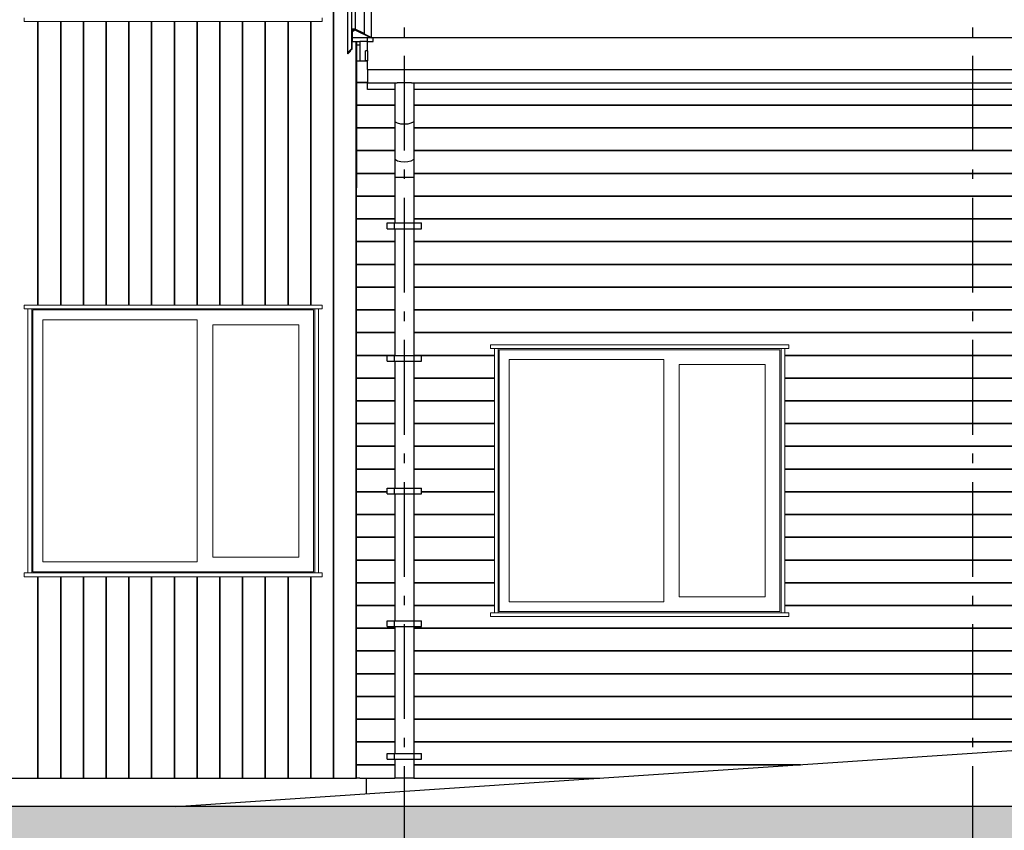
# Model space of a CAD drawing. Header units: millimetres. Extents: x -7120 to 52770, y -970 to 11565.
# Tile 7 of 24: x 9986 to 15185, y 3375 to 7653. Entities that reach past the tile are written whole.
import ezdxf
from ezdxf.enums import TextEntityAlignment as Align

# ---------------------------------------------------------------- set-up
doc = ezdxf.new("R2010")
doc.units = ezdxf.units.MM
doc.header["$LTSCALE"] = 0.5
doc.header["$MEASUREMENT"] = 0
doc.linetypes.add('Akselinje', pattern=[1500, 1000, -200, 100, -200])
doc.linetypes.add('PLINE', pattern=[0])
doc.layers.add('234- Vinduer_ dører_ porter(Nye konstruksjoner)', color=7, linetype='Continuous', lineweight=0)
for name, color, linetype in [('235- Utvendig kledning og overflate(Nye konstruksjoner)', 7, 'Continuous'), ('261- Primærkonstruksjon (tak)(Nye konstruksjoner)', 7, 'Continuous'), ('262- Taktekking(Nye konstruksjoner)', 7, 'Continuous'), ('265- Gesimser_ takrenner og nedløp(Nye konstruksjoner)', 7, 'Continuous'), ('283- Ramper(Nye konstruksjoner)', 7, 'Continuous'), ('71-- Bearbeidet terreng', 7, 'Continuous'), ('71-- Bearbeidet terreng (Skravur)', 7, 'Continuous'), ('82-- Modullinjer', 7, 'Continuous')]:
    doc.layers.add(name, color=color, linetype=linetype)
doc.styles.add('GENERATED_STYLE_1', font='arial.ttf')

# ---------------------------------------------------------------- blocks, each defined once
blk = doc.blocks.new('*X8')
at = {"layer": '235- Utvendig kledning og overflate(Nye konstruksjoner)', "linetype": 'PLINE'}
for p, q in [((11643, 8002.7), (11643, 6850)), ((11643, 6850), (11643, 8000)), ((10082.6, 7643), (10082.6, 6850)), ((10082.6, 6850), (10082.6, 7643)), ((10202.6, 7643), (10202.6, 6850)), ((10202.6, 6850), (10202.6, 7643)), ((10322.7, 7643), (10322.7, 6850)), ((10322.7, 6850), (10322.7, 7643)), ((10442.7, 7643), (10442.7, 6850)), ((10442.7, 6850), (10442.7, 7643)), ((10562.7, 7643), (10562.7, 6850)), ((10562.7, 6850), (10562.7, 7643)), ((10682.8, 7643), (10682.8, 6850)), ((10682.8, 6850), (10682.8, 7643)), ((10802.8, 7643), (10802.8, 6850)), ((10802.8, 6850), (10802.8, 7643)), ((10922.8, 7643), (10922.8, 6850)), ((10922.8, 6850), (10922.8, 7643)), ((11042.9, 7643), (11042.9, 6850)), ((11042.9, 6850), (11042.9, 7643)), ((11162.9, 7643), (11162.9, 6850)), ((11162.9, 6850), (11162.9, 7643)), ((11282.9, 7643), (11282.9, 6850)), ((11282.9, 6850), (11282.9, 7643)), ((11403, 7643), (11403, 6850)), ((11403, 6850), (11403, 7643)), ((11523, 7643), (11523, 6850)), ((11523, 6850), (11523, 7643)), ((11763, 7538.3), (11763, 6850)), ((11763, 6850), (11763, 7538.3))]:
    blk.add_line(p, q, dxfattribs=at)
blk = doc.blocks.new('*X10')
at = {"layer": '235- Utvendig kledning og overflate(Nye konstruksjoner)', "linetype": 'PLINE'}
for p, q in [((10082.6, 6850), (10082.6, 6147)), ((10082.6, 6147), (10082.6, 6850)), ((10202.6, 6850), (10202.6, 6147)), ((10202.6, 6147), (10202.6, 6850)), ((10322.7, 6850), (10322.7, 6147)), ((10322.7, 6147), (10322.7, 6850)), ((10442.7, 6850), (10442.7, 6147)), ((10442.7, 6147), (10442.7, 6850)), ((10562.7, 6850), (10562.7, 6147)), ((10562.7, 6147), (10562.7, 6850)), ((10682.8, 6850), (10682.8, 6147)), ((10682.8, 6147), (10682.8, 6850)), ((10802.8, 6850), (10802.8, 6147)), ((10802.8, 6147), (10802.8, 6850)), ((10922.8, 6850), (10922.8, 6147)), ((10922.8, 6147), (10922.8, 6850)), ((11042.9, 6850), (11042.9, 6147)), ((11042.9, 6147), (11042.9, 6850)), ((11162.9, 6850), (11162.9, 6147)), ((11162.9, 6147), (11162.9, 6850)), ((11282.9, 6850), (11282.9, 6147)), ((11282.9, 6147), (11282.9, 6850)), ((11403, 6850), (11403, 6147)), ((11403, 6147), (11403, 6850)), ((11523, 6850), (11523, 6147)), ((11523, 6147), (11523, 6850)), ((11643, 6850), (11643, 4002.7)), ((11643, 4000), (11643, 6850)), ((11763, 6850), (11763, 4002.7)), ((11763, 4000), (11763, 6850)), ((10082.6, 4713), (10082.6, 4002.7)), ((10082.6, 4000), (10082.6, 4713)), ((10202.6, 4713), (10202.6, 4002.7)), ((10202.6, 4000), (10202.6, 4713)), ((10322.7, 4713), (10322.7, 4002.7)), ((10322.7, 4000), (10322.7, 4713)), ((10442.7, 4713), (10442.7, 4002.7)), ((10442.7, 4000), (10442.7, 4713)), ((10562.7, 4713), (10562.7, 4002.7)), ((10562.7, 4000), (10562.7, 4713)), ((10682.8, 4713), (10682.8, 4002.7)), ((10682.8, 4000), (10682.8, 4713)), ((10802.8, 4713), (10802.8, 4002.7)), ((10802.8, 4000), (10802.8, 4713)), ((10922.8, 4713), (10922.8, 4002.7)), ((10922.8, 4000), (10922.8, 4713)), ((11042.9, 4713), (11042.9, 4002.7)), ((11042.9, 4000), (11042.9, 4713)), ((11162.9, 4713), (11162.9, 4002.7)), ((11162.9, 4000), (11162.9, 4713)), ((11282.9, 4713), (11282.9, 4002.7)), ((11282.9, 4000), (11282.9, 4713)), ((11403, 4713), (11403, 4002.7)), ((11403, 4000), (11403, 4713)), ((11523, 4713), (11523, 4002.7)), ((11523, 4000), (11523, 4713)), ((10082.6, 4002.7), (10082.6, 3650)), ((10082.6, 3650), (10082.6, 4000)), ((10202.6, 4002.7), (10202.6, 3650)), ((10202.6, 3650), (10202.6, 4000)), ((10322.7, 4002.7), (10322.7, 3650)), ((10322.7, 3650), (10322.7, 4000)), ((10442.7, 4002.7), (10442.7, 3650)), ((10442.7, 3650), (10442.7, 4000)), ((10562.7, 4002.7), (10562.7, 3650)), ((10562.7, 3650), (10562.7, 4000)), ((10682.8, 4002.7), (10682.8, 3650)), ((10682.8, 3650), (10682.8, 4000)), ((10802.8, 4002.7), (10802.8, 3650)), ((10802.8, 3650), (10802.8, 4000)), ((10922.8, 4002.7), (10922.8, 3650)), ((10922.8, 3650), (10922.8, 4000)), ((11042.9, 4002.7), (11042.9, 3650)), ((11042.9, 3650), (11042.9, 4000)), ((11162.9, 4002.7), (11162.9, 3650)), ((11162.9, 3650), (11162.9, 4000)), ((11282.9, 4002.7), (11282.9, 3650)), ((11282.9, 3650), (11282.9, 4000)), ((11403, 4002.7), (11403, 3650)), ((11403, 3650), (11403, 4000)), ((11523, 4002.7), (11523, 3650)), ((11523, 3650), (11523, 4000)), ((11643, 4002.7), (11643, 3650)), ((11643, 3650), (11643, 4000)), ((11763, 4002.7), (11763, 3650)), ((11763, 3650), (11763, 4000))]:
    blk.add_line(p, q, dxfattribs=at)
blk = doc.blocks.new('*X11')
at = {"layer": '235- Utvendig kledning og overflate(Nye konstruksjoner)', "linetype": 'PLINE'}
for p, q in [((11782.9, 6721.7), (11763.9, 6721.7)), ((11763.9, 6721.7), (11782.9, 6721.7)), ((11782.9, 6601.7), (11763.9, 6601.7)), ((11763.9, 6601.7), (11782.9, 6601.7)), ((11782.9, 6481.7), (11763.9, 6481.7)), ((11763.9, 6481.7), (11782.9, 6481.7)), ((11782.9, 6361.6), (11763.9, 6361.6)), ((11763.9, 6361.6), (11782.9, 6361.6)), ((11782.9, 6241.6), (11763.9, 6241.6)), ((11763.9, 6241.6), (11782.9, 6241.6)), ((11782.9, 6121.6), (11763.9, 6121.6)), ((11763.9, 6121.6), (11782.9, 6121.6)), ((11782.9, 6001.6), (11763.9, 6001.6)), ((11763.9, 6001.6), (11782.9, 6001.6)), ((11782.9, 5881.5), (11763.9, 5881.5)), ((11763.9, 5881.5), (11782.9, 5881.5)), ((11782.9, 5761.5), (11763.9, 5761.5)), ((11763.9, 5761.5), (11782.9, 5761.5)), ((11782.9, 5641.5), (11763.9, 5641.5)), ((11763.9, 5641.5), (11782.9, 5641.5)), ((11782.9, 5521.4), (11763.9, 5521.4)), ((11763.9, 5521.4), (11782.9, 5521.4)), ((11782.9, 5401.4), (11763.9, 5401.4)), ((11763.9, 5401.4), (11782.9, 5401.4)), ((11782.9, 5281.4), (11763.9, 5281.4)), ((11763.9, 5281.4), (11782.9, 5281.4)), ((11782.9, 5161.3), (11763.9, 5161.3)), ((11763.9, 5161.3), (11782.9, 5161.3)), ((11782.9, 5041.3), (11763.9, 5041.3)), ((11763.9, 5041.3), (11782.9, 5041.3)), ((11782.9, 4921.3), (11763.9, 4921.3)), ((11763.9, 4921.3), (11782.9, 4921.3)), ((11782.9, 4801.2), (11763.9, 4801.2)), ((11763.9, 4801.2), (11782.9, 4801.2)), ((11782.9, 4681.2), (11763.9, 4681.2)), ((11763.9, 4681.2), (11782.9, 4681.2)), ((11782.9, 4561.2), (11763.9, 4561.2)), ((11763.9, 4561.2), (11782.9, 4561.2)), ((11782.9, 4441.2), (11763.9, 4441.2)), ((11763.9, 4441.2), (11782.9, 4441.2)), ((11782.9, 4321.1), (11763.9, 4321.1)), ((11763.9, 4321.1), (11782.9, 4321.1)), ((11782.9, 4201.1), (11763.9, 4201.1)), ((11763.9, 4201.1), (11782.9, 4201.1)), ((11782.9, 4081.1), (11763.9, 4081.1)), ((11763.9, 4081.1), (11782.9, 4081.1)), ((11782.9, 3961), (11763.9, 3961)), ((11763.9, 3961), (11782.9, 3961)), ((11782.9, 3841), (11763.9, 3841)), ((11763.9, 3841), (11782.9, 3841)), ((11782.9, 3721), (11763.9, 3721)), ((11763.9, 3721), (11782.9, 3721))]:
    blk.add_line(p, q, dxfattribs=at)
blk = doc.blocks.new('*X33')
at = {"layer": '235- Utvendig kledning og overflate(Nye konstruksjoner)', "linetype": 'PLINE'}
for p, q in [((11966.9, 6721.7), (11782.9, 6721.7)), ((11782.9, 6721.7), (11966.9, 6721.7)), ((11966.9, 6601.7), (11782.9, 6601.7)), ((11782.9, 6601.7), (11966.9, 6601.7)), ((11966.9, 6481.7), (11782.9, 6481.7)), ((11782.9, 6481.7), (11966.9, 6481.7)), ((11966.9, 6361.6), (11782.9, 6361.6)), ((11782.9, 6361.6), (11966.9, 6361.6)), ((11966.9, 6241.6), (11782.9, 6241.6)), ((11782.9, 6241.6), (11966.9, 6241.6)), ((11966.9, 6121.6), (11782.9, 6121.6)), ((11782.9, 6121.6), (11966.9, 6121.6)), ((11966.9, 6001.6), (11782.9, 6001.6)), ((11782.9, 6001.6), (11966.9, 6001.6)), ((11966.9, 5881.5), (11782.9, 5881.5)), ((11782.9, 5881.5), (11966.9, 5881.5)), ((11966.9, 5761.5), (11782.9, 5761.5)), ((11782.9, 5761.5), (11966.9, 5761.5)), ((11966.9, 5641.5), (11782.9, 5641.5)), ((11782.9, 5641.5), (11966.9, 5641.5)), ((11966.9, 5521.4), (11782.9, 5521.4)), ((11782.9, 5521.4), (11966.9, 5521.4)), ((11966.9, 5401.4), (11782.9, 5401.4)), ((11782.9, 5401.4), (11966.9, 5401.4)), ((11966.9, 5281.4), (11782.9, 5281.4)), ((11782.9, 5281.4), (11966.9, 5281.4)), ((11926.9, 5161.3), (11782.9, 5161.3)), ((11782.9, 5161.3), (11926.9, 5161.3)), ((11966.9, 5041.3), (11782.9, 5041.3)), ((11782.9, 5041.3), (11966.9, 5041.3)), ((11966.9, 4921.3), (11782.9, 4921.3)), ((11782.9, 4921.3), (11966.9, 4921.3)), ((11966.9, 4801.2), (11782.9, 4801.2)), ((11782.9, 4801.2), (11966.9, 4801.2)), ((11966.9, 4681.2), (11782.9, 4681.2)), ((11782.9, 4681.2), (11966.9, 4681.2)), ((11966.9, 4561.2), (11782.9, 4561.2)), ((11782.9, 4561.2), (11966.9, 4561.2)), ((11966.9, 4441.2), (11782.9, 4441.2)), ((11782.9, 4441.2), (11966.9, 4441.2)), ((11966.9, 4321.1), (11782.9, 4321.1)), ((11782.9, 4321.1), (11966.9, 4321.1)), ((11966.9, 4201.1), (11782.9, 4201.1)), ((11782.9, 4201.1), (11966.9, 4201.1)), ((11966.9, 4081.1), (11782.9, 4081.1)), ((11782.9, 4081.1), (11966.9, 4081.1)), ((11966.9, 3961), (11782.9, 3961)), ((11782.9, 3961), (11966.9, 3961)), ((11966.9, 3841), (11782.9, 3841)), ((11782.9, 3841), (11966.9, 3841)), ((11966.9, 3721), (11782.9, 3721)), ((11782.9, 3721), (11966.9, 3721))]:
    blk.add_line(p, q, dxfattribs=at)
blk = doc.blocks.new('*X34')
at = {"layer": '235- Utvendig kledning og overflate(Nye konstruksjoner)', "linetype": 'PLINE'}
for p, q in [((14871.9, 6721.7), (12066.9, 6721.7)), ((12066.9, 6721.7), (14871.9, 6721.7)), ((14871.9, 6601.7), (12066.9, 6601.7)), ((12066.9, 6601.7), (14871.9, 6601.7)), ((14871.9, 6481.7), (12066.9, 6481.7)), ((12066.9, 6481.7), (14871.9, 6481.7)), ((14871.9, 6361.6), (12066.9, 6361.6)), ((12066.9, 6361.6), (14871.9, 6361.6)), ((14871.9, 6241.6), (12066.9, 6241.6)), ((12066.9, 6241.6), (14871.9, 6241.6)), ((14871.9, 6121.6), (12066.9, 6121.6)), ((12066.9, 6121.6), (14871.9, 6121.6)), ((14871.9, 6001.6), (12066.9, 6001.6)), ((12066.9, 6001.6), (14871.9, 6001.6)), ((12492.4, 5881.5), (12066.9, 5881.5)), ((12066.9, 5881.5), (12492.4, 5881.5)), ((14871.9, 5881.5), (14026.4, 5881.5)), ((14026.4, 5881.5), (14871.9, 5881.5)), ((12492.4, 5761.5), (12066.9, 5761.5)), ((12066.9, 5761.5), (12492.4, 5761.5)), ((14871.9, 5761.5), (14026.4, 5761.5)), ((14026.4, 5761.5), (14871.9, 5761.5)), ((12492.4, 5641.5), (12066.9, 5641.5)), ((12066.9, 5641.5), (12492.4, 5641.5)), ((14871.9, 5641.5), (14026.4, 5641.5)), ((14026.4, 5641.5), (14871.9, 5641.5)), ((12492.4, 5521.4), (12066.9, 5521.4)), ((12066.9, 5521.4), (12492.4, 5521.4)), ((14871.9, 5521.4), (14026.4, 5521.4)), ((14026.4, 5521.4), (14871.9, 5521.4)), ((12492.4, 5401.4), (12066.9, 5401.4)), ((12066.9, 5401.4), (12492.4, 5401.4)), ((14871.9, 5401.4), (14026.4, 5401.4)), ((14026.4, 5401.4), (14871.9, 5401.4)), ((12492.4, 5281.4), (12066.9, 5281.4)), ((12066.9, 5281.4), (12492.4, 5281.4)), ((14871.9, 5281.4), (14026.4, 5281.4)), ((14026.4, 5281.4), (14871.9, 5281.4)), ((12492.4, 5161.3), (12106.9, 5161.3)), ((12106.9, 5161.3), (12492.4, 5161.3)), ((14871.9, 5161.3), (14026.4, 5161.3)), ((14026.4, 5161.3), (14871.9, 5161.3)), ((12492.4, 5041.3), (12066.9, 5041.3)), ((12066.9, 5041.3), (12492.4, 5041.3)), ((14871.9, 5041.3), (14026.4, 5041.3)), ((14026.4, 5041.3), (14871.9, 5041.3)), ((12492.4, 4921.3), (12066.9, 4921.3)), ((12066.9, 4921.3), (12492.4, 4921.3)), ((14871.9, 4921.3), (14026.4, 4921.3)), ((14026.4, 4921.3), (14871.9, 4921.3)), ((12492.4, 4801.2), (12066.9, 4801.2)), ((12066.9, 4801.2), (12492.4, 4801.2)), ((14871.9, 4801.2), (14026.4, 4801.2)), ((14026.4, 4801.2), (14871.9, 4801.2)), ((12492.4, 4681.2), (12066.9, 4681.2)), ((12066.9, 4681.2), (12492.4, 4681.2)), ((14871.9, 4681.2), (14026.4, 4681.2)), ((14026.4, 4681.2), (14871.9, 4681.2)), ((12492.4, 4561.2), (12066.9, 4561.2)), ((12066.9, 4561.2), (12492.4, 4561.2)), ((14871.9, 4561.2), (14026.4, 4561.2)), ((14026.4, 4561.2), (14871.9, 4561.2)), ((14871.9, 4441.2), (12066.9, 4441.2)), ((12066.9, 4441.2), (14871.9, 4441.2)), ((14871.9, 4321.1), (12066.9, 4321.1)), ((12066.9, 4321.1), (14871.9, 4321.1)), ((14871.9, 4201.1), (12066.9, 4201.1)), ((12066.9, 4201.1), (14871.9, 4201.1)), ((14871.9, 4081.1), (12066.9, 4081.1)), ((12066.9, 4081.1), (14871.9, 4081.1)), ((14871.9, 3961), (12066.9, 3961)), ((12066.9, 3961), (14871.9, 3961)), ((14871.9, 3841), (12066.9, 3841)), ((12066.9, 3841), (14871.9, 3841)), ((14108.8, 3721), (12066.9, 3721)), ((12066.9, 3721), (14108.8, 3721))]:
    blk.add_line(p, q, dxfattribs=at)
blk = doc.blocks.new('*X35')
at = {"layer": '235- Utvendig kledning og overflate(Nye konstruksjoner)', "linetype": 'PLINE'}
for p, q in [((11821.9, 7321.9), (11763.9, 7321.9)), ((11763.9, 7321.9), (11821.9, 7321.9)), ((11966.9, 7201.9), (11763.9, 7201.9)), ((11763.9, 7201.9), (11966.9, 7201.9)), ((11966.9, 7081.8), (11763.9, 7081.8)), ((11763.9, 7081.8), (11966.9, 7081.8)), ((11966.9, 6961.8), (11763.9, 6961.8)), ((11763.9, 6961.8), (11966.9, 6961.8)), ((11966.9, 6841.8), (11763.9, 6841.8)), ((11763.9, 6841.8), (11966.9, 6841.8))]:
    blk.add_line(p, q, dxfattribs=at)
blk = doc.blocks.new('*X36')
at = {"layer": '235- Utvendig kledning og overflate(Nye konstruksjoner)', "linetype": 'PLINE'}
for p, q in [((14871.9, 7201.9), (12066.9, 7201.9)), ((12066.9, 7201.9), (14871.9, 7201.9)), ((14871.9, 7081.8), (12066.9, 7081.8)), ((12066.9, 7081.8), (14871.9, 7081.8)), ((14871.9, 6961.8), (12066.9, 6961.8)), ((12066.9, 6961.8), (14871.9, 6961.8)), ((14871.9, 6841.8), (12066.9, 6841.8)), ((12066.9, 6841.8), (14871.9, 6841.8))]:
    blk.add_line(p, q, dxfattribs=at)
blk = doc.blocks.new('*X75')
at = {"layer": '235- Utvendig kledning og overflate(Nye konstruksjoner)', "linetype": 'PLINE'}
for p, q in [((16002.7, 7201.9), (14871.9, 7201.9)), ((14871.9, 7201.9), (16000, 7201.9)), ((16000, 7201.9), (18616.9, 7201.9)), ((18616.9, 7201.9), (16002.7, 7201.9)), ((16002.7, 7081.8), (14871.9, 7081.8)), ((14871.9, 7081.8), (16000, 7081.8)), ((16000, 7081.8), (18616.9, 7081.8)), ((18616.9, 7081.8), (16002.7, 7081.8)), ((16002.7, 6961.8), (14871.9, 6961.8)), ((14871.9, 6961.8), (16000, 6961.8)), ((16000, 6961.8), (18616.9, 6961.8)), ((18616.9, 6961.8), (16002.7, 6961.8)), ((16002.7, 6841.8), (14871.9, 6841.8)), ((14871.9, 6841.8), (16000, 6841.8)), ((16000, 6841.8), (18616.9, 6841.8)), ((18616.9, 6841.8), (16002.7, 6841.8)), ((16002.7, 6721.7), (14871.9, 6721.7)), ((14871.9, 6721.7), (16000, 6721.7)), ((16000, 6721.7), (18616.9, 6721.7)), ((18616.9, 6721.7), (16002.7, 6721.7)), ((15676.9, 6601.7), (14871.9, 6601.7)), ((14871.9, 6601.7), (15676.9, 6601.7)), ((18616.9, 6601.7), (18596.9, 6601.7)), ((18596.9, 6601.7), (18616.9, 6601.7)), ((15676.9, 6481.7), (14871.9, 6481.7)), ((14871.9, 6481.7), (15676.9, 6481.7)), ((18616.9, 6481.7), (18596.9, 6481.7)), ((18596.9, 6481.7), (18616.9, 6481.7)), ((15686.9, 6361.6), (14871.9, 6361.6)), ((14871.9, 6361.6), (15686.9, 6361.6)), ((18616.9, 6361.6), (18586.9, 6361.6)), ((18586.9, 6361.6), (18616.9, 6361.6)), ((15686.9, 6241.6), (14871.9, 6241.6)), ((14871.9, 6241.6), (15686.9, 6241.6)), ((18616.9, 6241.6), (18586.9, 6241.6)), ((18586.9, 6241.6), (18616.9, 6241.6)), ((15686.9, 6121.6), (14871.9, 6121.6)), ((14871.9, 6121.6), (15686.9, 6121.6)), ((18616.9, 6121.6), (18586.9, 6121.6)), ((18586.9, 6121.6), (18616.9, 6121.6)), ((15686.9, 6001.6), (14871.9, 6001.6)), ((14871.9, 6001.6), (15686.9, 6001.6)), ((18616.9, 6001.6), (18586.9, 6001.6)), ((18586.9, 6001.6), (18616.9, 6001.6)), ((15686.9, 5881.5), (14871.9, 5881.5)), ((14871.9, 5881.5), (15686.9, 5881.5)), ((18616.9, 5881.5), (18586.9, 5881.5)), ((18586.9, 5881.5), (18616.9, 5881.5)), ((15686.9, 5761.5), (14871.9, 5761.5)), ((14871.9, 5761.5), (15686.9, 5761.5)), ((18616.9, 5761.5), (18586.9, 5761.5)), ((18586.9, 5761.5), (18616.9, 5761.5)), ((15686.9, 5641.5), (14871.9, 5641.5)), ((14871.9, 5641.5), (15686.9, 5641.5)), ((18616.9, 5641.5), (18586.9, 5641.5)), ((18586.9, 5641.5), (18616.9, 5641.5)), ((15686.9, 5521.4), (14871.9, 5521.4)), ((14871.9, 5521.4), (15686.9, 5521.4)), ((18616.9, 5521.4), (18586.9, 5521.4)), ((18586.9, 5521.4), (18616.9, 5521.4)), ((15686.9, 5401.4), (14871.9, 5401.4)), ((14871.9, 5401.4), (15686.9, 5401.4)), ((18616.9, 5401.4), (18586.9, 5401.4)), ((18586.9, 5401.4), (18616.9, 5401.4)), ((15686.9, 5281.4), (14871.9, 5281.4)), ((14871.9, 5281.4), (15686.9, 5281.4)), ((18616.9, 5281.4), (18586.9, 5281.4)), ((18586.9, 5281.4), (18616.9, 5281.4)), ((15686.9, 5161.3), (14871.9, 5161.3)), ((14871.9, 5161.3), (15686.9, 5161.3)), ((18616.9, 5161.3), (18586.9, 5161.3)), ((18586.9, 5161.3), (18616.9, 5161.3)), ((15686.9, 5041.3), (14871.9, 5041.3)), ((14871.9, 5041.3), (15686.9, 5041.3)), ((18616.9, 5041.3), (18586.9, 5041.3)), ((18586.9, 5041.3), (18616.9, 5041.3)), ((15686.9, 4921.3), (14871.9, 4921.3)), ((14871.9, 4921.3), (15686.9, 4921.3)), ((18616.9, 4921.3), (18586.9, 4921.3)), ((18586.9, 4921.3), (18616.9, 4921.3)), ((15686.9, 4801.2), (14871.9, 4801.2)), ((14871.9, 4801.2), (15686.9, 4801.2)), ((18616.9, 4801.2), (18586.9, 4801.2)), ((18586.9, 4801.2), (18616.9, 4801.2)), ((15686.9, 4681.2), (14871.9, 4681.2)), ((14871.9, 4681.2), (15686.9, 4681.2)), ((18616.9, 4681.2), (18586.9, 4681.2)), ((18586.9, 4681.2), (18616.9, 4681.2)), ((15686.9, 4561.2), (14871.9, 4561.2)), ((14871.9, 4561.2), (15686.9, 4561.2)), ((18616.9, 4561.2), (18586.9, 4561.2)), ((18586.9, 4561.2), (18616.9, 4561.2)), ((15686.9, 4441.2), (14871.9, 4441.2)), ((14871.9, 4441.2), (15686.9, 4441.2)), ((18616.9, 4441.2), (18586.9, 4441.2)), ((18586.9, 4441.2), (18616.9, 4441.2)), ((15686.9, 4321.1), (14871.9, 4321.1)), ((14871.9, 4321.1), (15686.9, 4321.1)), ((18616.9, 4321.1), (18586.9, 4321.1)), ((18586.9, 4321.1), (18616.9, 4321.1)), ((15686.9, 4201.1), (14871.9, 4201.1)), ((14871.9, 4201.1), (15686.9, 4201.1)), ((18616.9, 4201.1), (18586.9, 4201.1)), ((18586.9, 4201.1), (18616.9, 4201.1)), ((15686.9, 4081.1), (14871.9, 4081.1)), ((14871.9, 4081.1), (15686.9, 4081.1)), ((18616.9, 4081.1), (18586.9, 4081.1)), ((18586.9, 4081.1), (18616.9, 4081.1)), ((15686.9, 3961), (14871.9, 3961)), ((14871.9, 3961), (15686.9, 3961)), ((18616.9, 3961), (18586.9, 3961)), ((18586.9, 3961), (18616.9, 3961)), ((15686.9, 3841), (14871.9, 3841)), ((14871.9, 3841), (15686.9, 3841)), ((18616.9, 3841), (18586.9, 3841)), ((18586.9, 3841), (18616.9, 3841))]:
    blk.add_line(p, q, dxfattribs=at)
blk = doc.blocks.new('Standard grid marker[2]', base_point=(12016.9, 10662.6))
at = {"layer": '82-- Modullinjer', "linetype": 'Akselinje'}
blk.add_line((12016.9, 10462.6), (12016.9, -270), dxfattribs=at)
at = {"layer": '82-- Modullinjer', "style": 'GENERATED_STYLE_1'}
for tag, p in [('AC_MarkerText_1_0', (12016.9, 11000.1)), ('AC_MarkerText_1_1', (12016.9, -632.5))]:
    blk.add_attdef(tag, text='', height=175, rotation=360, dxfattribs=at).set_placement(p, align=Align.TOP_CENTER)
blk = doc.blocks.new('Standard grid marker[10]', base_point=(15016.9, 10662.6))
at = {"layer": '82-- Modullinjer', "linetype": 'Akselinje'}
blk.add_line((15016.9, 10462.6), (15016.9, -270), dxfattribs=at)
at = {"layer": '82-- Modullinjer', "style": 'GENERATED_STYLE_1'}
for tag, p in [('AC_MarkerText_1_0', (15016.9, 11000.1)), ('AC_MarkerText_1_1', (15016.9, -632.5))]:
    blk.add_attdef(tag, text='', height=175, rotation=360, dxfattribs=at).set_placement(p, align=Align.TOP_CENTER)

msp = doc.modelspace()

# ---------------------------------------------------------------- hatches: boundary and pattern name
at = {"layer": '71-- Bearbeidet terreng (Skravur)', "linetype": 'Continuous'}
msp.add_hatch(color=256, dxfattribs=at).paths.add_polyline_path([(-7120.4, 3500), (-7120.4, 2500), (52770.3, 2500), (52770.3, 3500)])

# ---------------------------------------------------------------- linework, layer by layer
at = {"layer": '234- Vinduer_ dører_ porter(Nye konstruksjoner)', "linetype": 'PLINE'}
for p, q in [((10009.9, 7643), (10009.9, 7663)), ((11583.9, 7643), (10009.9, 7643)), ((11583.9, 7643), (11583.9, 7663)), ((10009.9, 6127), (10009.9, 6147)), ((10009.9, 6147), (11583.9, 6147)), ((11583.9, 6127), (11583.9, 6147)), ((10009.9, 6127), (10029.9, 6127)), ((10049.9, 6127), (10029.9, 6127)), ((10029.9, 6127), (10029.9, 4733)), ((10049.9, 4733), (10049.9, 6127)), ((10049.9, 6127), (11543.9, 6127)), ((10055.9, 4739), (10055.9, 6121)), ((10055.9, 6121), (11537.9, 6121)), ((11537.9, 6121), (11537.9, 4739)), ((11563.9, 6127), (11543.9, 6127)), ((11543.9, 6127), (11543.9, 4733)), ((11563.9, 4733), (11563.9, 6127)), ((11563.9, 6127), (11583.9, 6127)), ((10107.9, 4791), (10107.9, 6069)), ((10107.9, 6069), (10923.9, 6069)), ((10923.9, 6069), (10923.9, 4791)), ((11005.9, 4817), (11005.9, 6043)), ((11005.9, 6043), (11459.9, 6043)), ((11459.9, 6043), (11459.9, 4817)), ((12472.4, 5917), (12472.4, 5937)), ((12472.4, 5937), (14046.4, 5937)), ((14046.4, 5917), (14046.4, 5937)), ((12472.4, 5917), (12492.4, 5917)), ((12512.4, 5917), (12492.4, 5917)), ((12492.4, 5917), (12492.4, 4523)), ((12512.4, 4523), (12512.4, 5917)), ((12512.4, 5917), (14006.4, 5917)), ((12518.4, 4529), (12518.4, 5911)), ((12518.4, 5911), (14000.4, 5911)), ((14000.4, 5911), (14000.4, 4529)), ((14026.4, 5917), (14006.4, 5917)), ((14006.4, 5917), (14006.4, 4523)), ((14026.4, 4523), (14026.4, 5917)), ((14026.4, 5917), (14046.4, 5917)), ((12570.4, 4581), (12570.4, 5859)), ((12570.4, 5859), (13386.4, 5859)), ((13386.4, 5859), (13386.4, 4581)), ((13468.4, 4607), (13468.4, 5833)), ((13468.4, 5833), (13922.4, 5833)), ((13922.4, 5833), (13922.4, 4607)), ((10923.9, 4791), (10107.9, 4791)), ((11459.9, 4817), (11005.9, 4817)), ((10009.9, 4713), (10009.9, 4733)), ((10009.9, 4733), (10029.9, 4733)), ((10029.9, 4733), (10049.9, 4733)), ((10049.9, 4733), (11543.9, 4733)), ((11537.9, 4739), (10055.9, 4739)), ((11543.9, 4733), (11563.9, 4733)), ((11563.9, 4733), (11583.9, 4733)), ((11583.9, 4713), (11583.9, 4733)), ((10009.9, 4713), (11583.9, 4713)), ((13386.4, 4581), (12570.4, 4581)), ((13922.4, 4607), (13468.4, 4607)), ((12472.4, 4503), (12472.4, 4523)), ((12472.4, 4523), (12492.4, 4523)), ((12492.4, 4523), (12512.4, 4523)), ((12512.4, 4523), (14006.4, 4523)), ((14000.4, 4529), (12518.4, 4529)), ((14006.4, 4523), (14026.4, 4523)), ((14026.4, 4523), (14046.4, 4523)), ((14046.4, 4503), (14046.4, 4523)), ((12472.4, 4503), (14046.4, 4503))]:
    msp.add_line(p, q, dxfattribs=at)
at = {"layer": '235- Utvendig kledning og overflate(Nye konstruksjoner)', "linetype": 'PLINE'}
for p, q in [((11763.9, 7435.4), (11763.9, 6765)), ((11763.9, 3650), (11763.9, 6765)), ((-2333.1, 3650), (11763.9, 3650)), ((11782.9, 3650), (11763.9, 3650)), ((11782.9, 3650), (11966.9, 3650)), ((11815.9, 3650), (11815.9, 3567.3)), ((12066.9, 3650), (13049.6, 3650))]:
    msp.add_line(p, q, dxfattribs=at)
at = {"layer": '261- Primærkonstruksjon (tak)(Nye konstruksjoner)', "linetype": 'PLINE'}
for p, q in [((11821.9, 7390), (11821.9, 7435.4)), ((11821.9, 7284.1), (11821.9, 7320)), ((11966.9, 7284.1), (11821.9, 7284.1)), ((25766.9, 7284.1), (12066.9, 7284.1))]:
    msp.add_line(p, q, dxfattribs=at)
at = {"layer": '262- Taktekking(Nye konstruksjoner)', "linetype": 'PLINE'}
for p, q in [((11821.9, 7558.5), (26011.9, 7558.5)), ((11821.9, 7538.3), (11821.9, 7558.5))]:
    msp.add_line(p, q, dxfattribs=at)
at = {"layer": '265- Gesimser_ takrenner og nedløp(Nye konstruksjoner)', "linetype": 'PLINE'}
for p, q in [((11737.9, 7967.6), (11737.9, 7603.9)), ((11756.8, 7967.6), (11756.8, 7603.9)), ((11804.9, 7943.3), (11804.9, 7579.6)), ((11842.4, 7922.1), (11842.4, 7558.5)), ((11716.6, 7839.8), (11716.6, 7476.2)), ((11717.3, 7841.6), (11717.3, 7478)), ((11737.9, 7603.9), (11737.9, 7498.8)), ((11756.8, 7603.9), (11737.9, 7603.9)), ((11756.3, 7601.9), (11739.9, 7591.7)), ((11739.9, 7591.7), (11739.9, 7601.9)), ((11739.9, 7601.9), (11756.3, 7601.9)), ((11739.9, 7591.7), (11739.9, 7498)), ((11741.9, 7590.6), (11756.4, 7599.6)), ((11741.9, 7590.6), (11741.9, 7556.5)), ((11804, 7577.8), (11756.3, 7601.9)), ((11756.4, 7599.6), (11841.9, 7556.5)), ((11804.9, 7579.6), (11756.8, 7603.9)), ((11841.9, 7556.5), (11741.9, 7556.5)), ((11741.9, 7556.5), (11741.9, 7538.3)), ((11741.9, 7498), (11741.9, 7538.3)), ((11741.9, 7538.3), (11782.9, 7538.3)), ((11763.9, 7538.3), (11763.9, 7518.1)), ((11821.9, 7538.3), (11782.9, 7538.3)), ((11782.9, 7538.3), (11782.9, 7518.1)), ((11804, 7577.8), (11804.9, 7579.6)), ((11842.4, 7558.5), (11804, 7577.8)), ((11821.9, 7487.9), (11821.9, 7538.3)), ((11821.9, 7538.3), (11851.9, 7538.3)), ((11841.9, 7556.5), (11842.4, 7558.5)), ((11851.9, 7556.5), (11841.9, 7556.5)), ((11851.9, 7538.3), (11851.9, 7556.5)), ((11737.9, 7498.8), (11717.3, 7478)), ((11718.7, 7476.6), (11739.9, 7498)), ((11730, 7486.6), (11719.4, 7475.9)), ((11730, 7488), (11730, 7486.6)), ((11731.4, 7485.1), (11730, 7486.6)), ((11731.4, 7489.4), (11731.4, 7485.1)), ((11739.9, 7498), (11741.9, 7498)), ((11763.9, 7518.1), (11763.9, 7435.4)), ((11782.9, 7518.1), (11763.9, 7518.1)), ((11782.9, 7518.1), (11782.9, 7487.9)), ((11782.9, 7487.9), (11782.9, 7435.4)), ((11812.9, 7435.4), (11812.9, 7487.9)), ((11821.9, 7487.9), (11812.9, 7487.9)), ((11821.9, 7487.9), (11821.9, 7437.5)), ((11717.3, 7478), (11716.6, 7476.2)), ((11716.6, 7476.2), (11717.3, 7474.4)), ((11717.3, 7474.4), (11719.1, 7473.7)), ((11719.4, 7475.9), (11718.7, 7476.6)), ((11719.1, 7473.7), (11720.8, 7474.4)), ((11719.4, 7477.3), (11719.4, 7475.9)), ((11720.8, 7474.4), (11731.4, 7485.1)), ((11763.9, 7435.4), (11782.9, 7435.4)), ((11782.9, 7435.4), (11812.9, 7435.4)), ((11812.9, 7437.5), (11821.9, 7437.5)), ((11812.9, 7435.4), (11821.9, 7435.4)), ((11821.9, 7437.5), (11821.9, 7435.4)), ((11821.9, 7390), (26011.9, 7390)), ((11821.9, 7390), (11821.9, 7355)), ((11821.9, 7355), (11821.9, 7329.4)), ((11821.9, 7329.4), (11821.9, 7320)), ((11821.9, 7320), (11979.3, 7320)), ((11966.9, 7320), (11966.9, 7120)), ((11981.6, 7320), (11979.3, 7320)), ((11997.8, 7320), (11981.6, 7320)), ((12016.9, 7320), (11997.8, 7320)), ((12036.1, 7320), (12016.9, 7320)), ((12052.3, 7320), (12036.1, 7320)), ((12054.5, 7320), (12052.3, 7320)), ((12054.5, 7320), (25779.3, 7320)), ((12066.9, 7320), (12066.9, 7120)), ((11966.9, 7120), (11966.9, 6920)), ((11981.6, 7106.4), (11970.7, 7112.7)), ((11997.8, 7102.3), (11981.6, 7106.4)), ((12016.9, 7100.8), (11997.8, 7102.3)), ((12036.1, 7102.3), (12016.9, 7100.8)), ((12052.3, 7106.4), (12036.1, 7102.3)), ((12063.1, 7112.7), (12052.3, 7106.4)), ((12066.9, 7120), (12066.9, 6920)), ((11966.9, 6920), (11966.9, 6820)), ((12066.9, 6920), (12066.9, 6820)), ((11981.6, 6906.4), (11970.7, 6912.7)), ((11997.8, 6902.3), (11981.6, 6906.4)), ((12016.9, 6900.8), (11997.8, 6902.3)), ((12036.1, 6902.3), (12016.9, 6900.8)), ((12052.3, 6906.4), (12036.1, 6902.3)), ((12063.1, 6912.7), (12052.3, 6906.4)), ((11966.9, 6820), (11966.9, 6580)), ((11970.7, 6820), (11966.9, 6820)), ((11981.6, 6820), (11970.7, 6820)), ((11997.8, 6820), (11981.6, 6820)), ((12016.9, 6820), (11997.8, 6820)), ((12036.1, 6820), (12016.9, 6820)), ((12052.3, 6820), (12036.1, 6820)), ((12063.1, 6820), (12052.3, 6820)), ((12066.9, 6820), (12063.1, 6820)), ((12066.9, 6820), (12066.9, 6580)), ((11926.9, 6580), (11964.9, 6580)), ((11926.9, 6550), (11926.9, 6580)), ((11964.9, 6580), (11968.9, 6580)), ((11964.9, 6550), (11964.9, 6580)), ((11968.9, 6580), (11980.2, 6580)), ((11980.2, 6580), (11997, 6580)), ((11997, 6580), (12016.9, 6580)), ((12016.9, 6580), (12036.8, 6580)), ((12036.8, 6580), (12053.7, 6580)), ((12053.7, 6580), (12065, 6580)), ((12065, 6580), (12068.9, 6580)), ((12068.9, 6580), (12106.9, 6580)), ((12068.9, 6550), (12068.9, 6580)), ((12106.9, 6550), (12106.9, 6580)), ((11926.9, 6550), (11964.9, 6550)), ((11964.9, 6550), (11968.9, 6550)), ((11966.9, 6550), (11966.9, 5880)), ((11968.9, 6550), (11980.2, 6550)), ((11980.2, 6550), (11997, 6550)), ((11997, 6550), (12016.9, 6550)), ((12016.9, 6550), (12036.8, 6550)), ((12036.8, 6550), (12053.7, 6550)), ((12053.7, 6550), (12065, 6550)), ((12065, 6550), (12068.9, 6550)), ((12066.9, 6550), (12066.9, 5880)), ((12068.9, 6550), (12106.9, 6550)), ((11926.9, 5880), (11964.9, 5880)), ((11926.9, 5850), (11926.9, 5880)), ((11964.9, 5880), (11968.9, 5880)), ((11964.9, 5850), (11964.9, 5880)), ((11968.9, 5880), (11980.2, 5880)), ((11980.2, 5880), (11997, 5880)), ((11997, 5880), (12016.9, 5880)), ((12016.9, 5880), (12036.8, 5880)), ((12036.8, 5880), (12053.7, 5880)), ((12053.7, 5880), (12065, 5880)), ((12065, 5880), (12068.9, 5880)), ((12068.9, 5880), (12106.9, 5880)), ((12068.9, 5850), (12068.9, 5880)), ((12106.9, 5850), (12106.9, 5880)), ((11926.9, 5850), (11964.9, 5850)), ((11964.9, 5850), (11968.9, 5850)), ((11966.9, 5850), (11966.9, 5180)), ((11968.9, 5850), (11980.2, 5850)), ((11980.2, 5850), (11997, 5850)), ((11997, 5850), (12016.9, 5850)), ((12016.9, 5850), (12036.8, 5850)), ((12036.8, 5850), (12053.7, 5850)), ((12053.7, 5850), (12065, 5850)), ((12065, 5850), (12068.9, 5850)), ((12066.9, 5850), (12066.9, 5180)), ((12068.9, 5850), (12106.9, 5850)), ((11926.9, 5180), (11964.9, 5180)), ((11926.9, 5150), (11926.9, 5180)), ((11926.9, 5150), (11964.9, 5150)), ((11964.9, 5180), (11968.9, 5180)), ((11964.9, 5150), (11964.9, 5180)), ((11964.9, 5150), (11968.9, 5150)), ((11966.9, 5150), (11966.9, 4480)), ((11968.9, 5180), (11980.2, 5180)), ((11968.9, 5150), (11980.2, 5150)), ((11980.2, 5180), (11997, 5180)), ((11980.2, 5150), (11997, 5150)), ((11997, 5180), (12016.9, 5180)), ((11997, 5150), (12016.9, 5150)), ((12016.9, 5180), (12036.8, 5180)), ((12016.9, 5150), (12036.8, 5150)), ((12036.8, 5180), (12053.7, 5180)), ((12036.8, 5150), (12053.7, 5150)), ((12053.7, 5180), (12065, 5180)), ((12053.7, 5150), (12065, 5150)), ((12065, 5180), (12068.9, 5180)), ((12065, 5150), (12068.9, 5150)), ((12066.9, 5150), (12066.9, 4480)), ((12068.9, 5180), (12106.9, 5180)), ((12068.9, 5150), (12068.9, 5180)), ((12068.9, 5150), (12106.9, 5150)), ((12106.9, 5150), (12106.9, 5180)), ((11926.9, 4480), (11964.9, 4480)), ((11926.9, 4450), (11926.9, 4480)), ((11964.9, 4480), (11968.9, 4480)), ((11964.9, 4450), (11964.9, 4480)), ((11968.9, 4480), (11980.2, 4480)), ((11980.2, 4480), (11997, 4480)), ((11997, 4480), (12016.9, 4480)), ((12016.9, 4480), (12036.8, 4480)), ((12036.8, 4480), (12053.7, 4480)), ((12053.7, 4480), (12065, 4480)), ((12065, 4480), (12068.9, 4480)), ((12068.9, 4480), (12106.9, 4480)), ((12068.9, 4450), (12068.9, 4480)), ((12106.9, 4450), (12106.9, 4480)), ((11926.9, 4450), (11964.9, 4450)), ((11964.9, 4450), (11968.9, 4450)), ((11966.9, 4450), (11966.9, 3780)), ((11968.9, 4450), (11980.2, 4450)), ((11980.2, 4450), (11997, 4450)), ((11997, 4450), (12016.9, 4450)), ((12016.9, 4450), (12036.8, 4450)), ((12036.8, 4450), (12053.7, 4450)), ((12053.7, 4450), (12065, 4450)), ((12065, 4450), (12068.9, 4450)), ((12066.9, 4450), (12066.9, 3780)), ((12068.9, 4450), (12106.9, 4450)), ((11926.9, 3780), (11964.9, 3780)), ((11926.9, 3750), (11926.9, 3780)), ((11926.9, 3750), (11964.9, 3750)), ((11964.9, 3780), (11968.9, 3780)), ((11964.9, 3750), (11964.9, 3780)), ((11964.9, 3750), (11968.9, 3750)), ((11966.9, 3750), (11966.9, 3650)), ((11968.9, 3780), (11980.2, 3780)), ((11968.9, 3750), (11980.2, 3750)), ((11980.2, 3780), (11997, 3780)), ((11980.2, 3750), (11997, 3750)), ((11997, 3780), (12016.9, 3780)), ((11997, 3750), (12016.9, 3750)), ((12016.9, 3780), (12036.8, 3780)), ((12016.9, 3750), (12036.8, 3750)), ((12036.8, 3780), (12053.7, 3780)), ((12036.8, 3750), (12053.7, 3750)), ((12053.7, 3780), (12065, 3780)), ((12053.7, 3750), (12065, 3750)), ((12065, 3780), (12068.9, 3780)), ((12065, 3750), (12068.9, 3750)), ((12066.9, 3750), (12066.9, 3650)), ((12068.9, 3780), (12106.9, 3780)), ((12068.9, 3750), (12068.9, 3780)), ((12068.9, 3750), (12106.9, 3750)), ((12106.9, 3750), (12106.9, 3780)), ((11970.7, 3650), (11966.9, 3650)), ((11981.6, 3650), (11970.7, 3650)), ((11997.8, 3650), (11981.6, 3650)), ((12016.9, 3650), (11997.8, 3650)), ((12036.1, 3650), (12016.9, 3650)), ((12052.3, 3650), (12036.1, 3650)), ((12063.1, 3650), (12052.3, 3650)), ((12066.9, 3650), (12063.1, 3650))]:
    msp.add_line(p, q, dxfattribs=at)
at = {"layer": '283- Ramper(Nye konstruksjoner)', "linetype": 'PLINE'}
msp.add_line((10810.8, 3500), (15586.9, 3820), dxfattribs=at)
at = {"layer": '71-- Bearbeidet terreng', "linetype": 'PLINE'}
msp.add_line((52770.3, 3500), (-7120.4, 3500), dxfattribs=at)

# ---------------------------------------------------------------- block references
at = {"layer": '235- Utvendig kledning og overflate(Nye konstruksjoner)'}
for name in ['*X8', '*X35', '*X36', '*X75', '*X10', '*X11', '*X33', '*X34']:
    msp.add_blockref(name, (0, 0), dxfattribs=at)
at = {"layer": '82-- Modullinjer', "linetype": 'PLINE'}
for name, p in [('Standard grid marker[2]', (12016.9, 10662.6)), ('Standard grid marker[10]', (15016.9, 10662.6))]:
    msp.add_blockref(name, p, dxfattribs=at)

doc.saveas('drawing.dxf')
